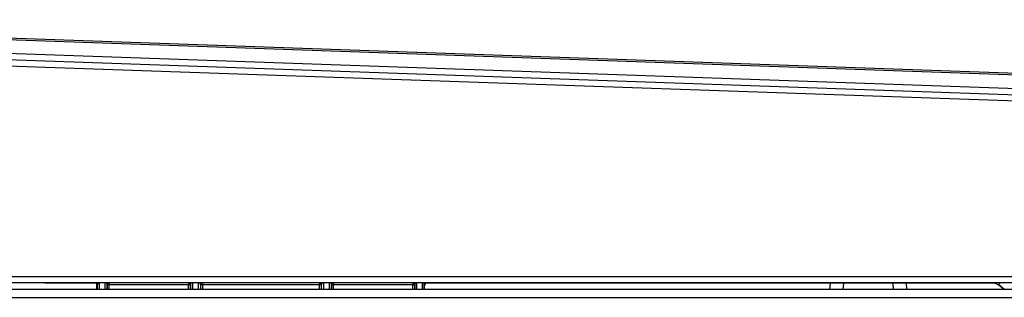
# Model space of a CAD drawing. Header units: millimetres. Extents: x 0 to 287, y 0 to 200.
# Tile 22 of 47: x 110 to 125, y 167 to 171. Entities that reach past the tile are written whole.
import ezdxf

# ---------------------------------------------------------------- set-up
doc = ezdxf.new("R2010")
doc.units = ezdxf.units.MM
doc.layers.add('130.652_BW4C_CTM', color=7, linetype='Continuous')
doc.layers.add('Standard', color=7, linetype='Continuous')

# ---------------------------------------------------------------- blocks, each defined once
blk = doc.blocks.new('SE2')
at = {"layer": '130.652_BW4C_CTM', "color": 7, "linetype": 'Continuous'}
for p, q in [((141.216, 169.746), (101.446, 171.134)), ((101.447, 171.164), (141.217, 169.776)), ((101.277, 170.84), (141.375, 169.44)), ((101.511, 170.928), (141.24, 169.541)), ((149.921, 169.041), (101.105, 170.746)), ((100.982, 167.238), (147.994, 167.238)), ((147.994, 167.138), (100.982, 167.138)), ((110.026, 167.136), (110.026, 167.138)), ((110.799, 167.136), (110.026, 167.136)), ((110.817, 167.128), (110.817, 167.038)), ((110.826, 167.038), (110.826, 167.106)), ((110.829, 167.106), (110.826, 167.106)), ((110.83, 167.038), (110.83, 167.113)), ((110.86, 167.038), (110.86, 167.138)), ((110.947, 167.038), (110.947, 167.138)), ((110.977, 167.038), (110.977, 167.114)), ((110.978, 167.111), (110.978, 167.038)), ((111.008, 167.111), (110.978, 167.111)), ((111.008, 167.138), (111.008, 167.111)), ((112.219, 167.111), (111.008, 167.111)), ((111.008, 167.038), (111.008, 167.111)), ((112.219, 167.138), (112.219, 167.111)), ((112.249, 167.111), (112.219, 167.111)), ((112.219, 167.038), (112.219, 167.111)), ((112.249, 167.114), (112.249, 167.038)), ((112.249, 167.038), (112.249, 167.111)), ((112.279, 167.138), (112.279, 167.038)), ((112.372, 167.038), (112.372, 167.138)), ((112.402, 167.114), (112.402, 167.038)), ((112.403, 167.111), (112.403, 167.038)), ((112.433, 167.111), (112.403, 167.111)), ((112.433, 167.138), (112.433, 167.111)), ((112.433, 167.111), (112.433, 167.038)), ((114.219, 167.111), (112.433, 167.111)), ((114.219, 167.138), (114.219, 167.111)), ((114.249, 167.111), (114.219, 167.111)), ((114.219, 167.038), (114.219, 167.111)), ((114.249, 167.038), (114.249, 167.114)), ((114.249, 167.038), (114.249, 167.111)), ((114.279, 167.138), (114.279, 167.038)), ((114.372, 167.038), (114.372, 167.138)), ((114.402, 167.038), (114.402, 167.114)), ((114.403, 167.111), (114.403, 167.038)), ((114.433, 167.111), (114.403, 167.111)), ((114.433, 167.138), (114.433, 167.111)), ((115.644, 167.111), (114.433, 167.111)), ((114.433, 167.038), (114.433, 167.111)), ((115.644, 167.138), (115.644, 167.111)), ((115.674, 167.111), (115.644, 167.111)), ((115.644, 167.038), (115.644, 167.111)), ((115.674, 167.114), (115.674, 167.038)), ((115.674, 167.038), (115.674, 167.111)), ((115.704, 167.138), (115.704, 167.038)), ((115.792, 167.038), (115.791, 167.138)), ((115.821, 167.038), (115.821, 167.113)), ((115.826, 167.106), (115.822, 167.106)), ((115.826, 167.111), (115.826, 167.106)), ((115.826, 167.038), (115.826, 167.106)), ((124.521, 167.136), (115.852, 167.136)), ((122.014, 167.038), (122.023, 167.136)), ((122.223, 167.136), (122.215, 167.038)), ((122.987, 167.038), (122.979, 167.136)), ((123.179, 167.136), (123.187, 167.038)), ((124.584, 167.107), (124.517, 167.138)), ((94.725, 166.918), (141.485, 166.918)), ((141.485, 167.038), (94.735, 167.038))]:
    blk.add_line(p, q, dxfattribs=at)
for centre, radius, start, end in [((111.007, 167.112), 0.0298, 89.6062, 177.1317), ((111.008, 167.11), 0.03, 89.9728, 177.9506), ((112.433, 167.11), 0.03, 89.9728, 177.9506), ((114.433, 167.11), 0.03, 89.9728, 177.9506), ((115.851, 167.112), 0.0295, 88.9216, 178.0982), ((124.437, 166.822), 0.32, 42.429, 65), ((124.45, 166.818), 0.319, 44.1335, 64.9989)]:
    blk.add_arc(centre, radius, start, end, dxfattribs=at)
for centre, major_axis, ratio, start_param, end_param in [((110.796, 167.106), (0.0255, -0.0158), 0.999659, 0.553361, 2.124462), ((110.799, 167.106), (0, 0.03), 0.999848, 4.712084, 6.283185), ((110.8, 167.113), (-0.03, 0.0016), 0.948712, 3.196825, 4.295658), ((110.829, 167.236), (0, 0.13), 0.017455, 3.141593, 3.462842), ((110.979, 167.236), (0, -0.13), 0.052408, -0.338261, -0.272594), ((112.219, 167.111), (-0.0295, 0.0055), 0.961851, 3.334085, 4.560632), ((112.219, 167.114), (-0.0297, 0.0044), 0.942182, 3.298415, 4.354233), ((112.247, 167.236), (0, -0.13), 0.052408, 0.272594, 0.338261), ((112.432, 167.114), (0.0297, 0.0044), 0.942182, 1.928952, 2.984771), ((112.404, 167.236), (0, -0.13), 0.052408, -0.338261, -0.272594), ((114.219, 167.111), (-0.0295, 0.0055), 0.961851, 3.334085, 4.560632), ((114.219, 167.114), (-0.0297, 0.0044), 0.942182, 3.298415, 4.354233), ((114.247, 167.236), (0, -0.13), 0.052408, 0.272594, 0.338261), ((114.432, 167.114), (0.0297, 0.0044), 0.942182, 1.928952, 2.984771), ((114.404, 167.236), (0, -0.13), 0.052408, -0.338261, -0.272594), ((115.644, 167.111), (-0.0295, 0.0055), 0.961851, 3.334085, 4.560632), ((115.644, 167.114), (-0.0297, 0.0044), 0.942182, 3.298415, 4.354233), ((115.672, 167.236), (0, -0.13), 0.052408, 0.272594, 0.338261), ((115.822, 167.236), (0, -0.13), 0.017455, 5.961936, 6.28318), ((115.852, 167.106), (0, 0.03), 0.999848, 0, 1.571101), ((115.856, 167.106), (0.0255, 0.0158), 0.999659, 1.017131, 2.416365), ((124.846, 167.669), (-0.262, -0.562), 0.068734, 0, 0.370407)]:
    blk.add_ellipse(centre, major_axis=major_axis, ratio=ratio, start_param=start_param, end_param=end_param, dxfattribs=at)
for points, knots in [([(110.839, 167.138), (110.839, 167.137), (110.835, 167.131), (110.831, 167.122), (110.83, 167.115), (110.83, 167.113)], [0.4396116, 0.4396116, 0.4396116, 0.4396116, 0.4969451, 0.8595937, 1, 1, 1, 1]), ([(110.977, 167.114), (110.977, 167.116), (110.976, 167.123), (110.972, 167.131), (110.968, 167.138), (110.968, 167.138)], [0, 0, 0, 0, 0.1335743, 0.5030677, 0.5519052, 0.5519052, 0.5519052, 0.5519052]), ([(112.259, 167.138), (112.259, 167.138), (112.257, 167.135), (112.254, 167.131), (112.252, 167.124), (112.25, 167.118), (112.249, 167.115), (112.249, 167.114)], [0.4479384, 0.4479384, 0.4479384, 0.4479384, 0.4726839, 0.6125992, 0.7545493, 0.8871076, 1, 1, 1, 1]), ([(112.402, 167.114), (112.402, 167.116), (112.401, 167.123), (112.397, 167.131), (112.393, 167.138), (112.393, 167.138)], [0, 0, 0, 0, 0.1335743, 0.5030677, 0.5519052, 0.5519052, 0.5519052, 0.5519052]), ([(114.259, 167.138), (114.259, 167.138), (114.257, 167.135), (114.254, 167.131), (114.252, 167.124), (114.25, 167.118), (114.249, 167.115), (114.249, 167.114)], [0.4479384, 0.4479384, 0.4479384, 0.4479384, 0.4726839, 0.6125992, 0.7545493, 0.8871076, 1, 1, 1, 1]), ([(114.402, 167.114), (114.402, 167.116), (114.401, 167.123), (114.397, 167.131), (114.393, 167.138), (114.393, 167.138)], [0, 0, 0, 0, 0.1335743, 0.5030677, 0.5519052, 0.5519052, 0.5519052, 0.5519052]), ([(115.684, 167.138), (115.684, 167.138), (115.682, 167.135), (115.679, 167.131), (115.677, 167.124), (115.675, 167.118), (115.674, 167.115), (115.674, 167.114)], [0.4479499, 0.4479499, 0.4479499, 0.4479499, 0.4726232, 0.6125581, 0.7545318, 0.8871127, 1, 1, 1, 1]), ([(115.821, 167.113), (115.821, 167.114), (115.821, 167.116), (115.821, 167.12), (115.819, 167.127), (115.815, 167.133), (115.813, 167.137), (115.812, 167.138)], [0, 0, 0, 0, 0.0423026, 0.1402364, 0.2937999, 0.5029013, 0.5598983, 0.5598983, 0.5598983, 0.5598983])]:
    blk.add_open_spline(points, degree=3, knots=knots, dxfattribs=at)

msp = doc.modelspace()

# ---------------------------------------------------------------- block references
at = {"layer": 'Standard'}
msp.add_blockref('SE2', (0, 0), dxfattribs=at)

doc.saveas('drawing.dxf')
